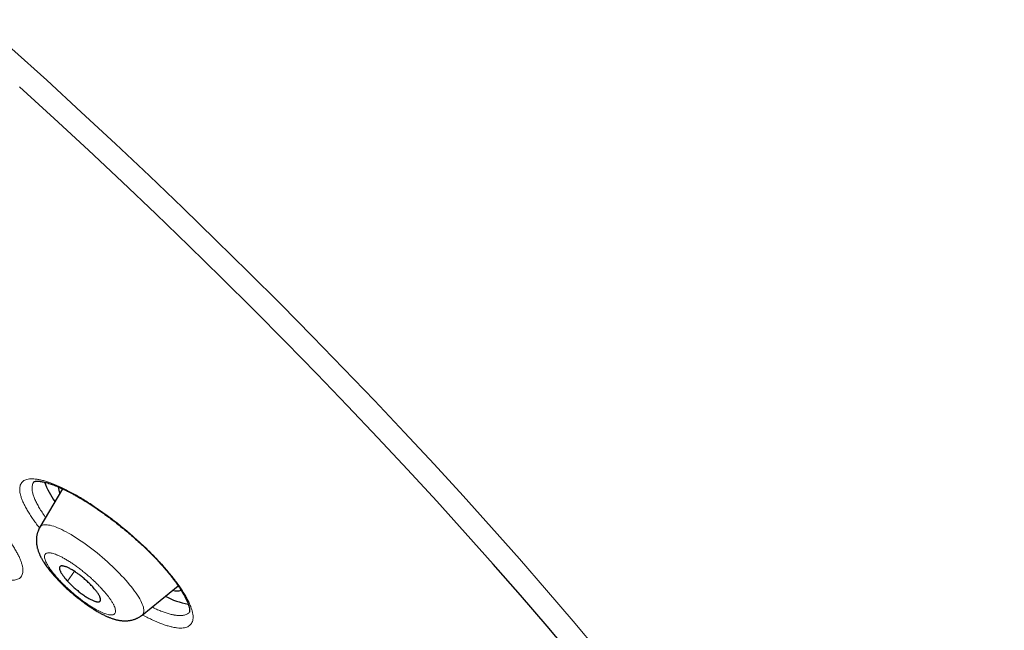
# Model space of a CAD drawing. Header units: millimetres. Extents: x 8 to 578, y 12 to 587.
# Tile 63 of 156: x 498 to 520, y 204 to 217. Entities that reach past the tile are written whole.
import ezdxf

# ---------------------------------------------------------------- set-up
doc = ezdxf.new("R2010")
doc.units = ezdxf.units.MM

msp = doc.modelspace()

# ---------------------------------------------------------------- linework, layer by layer
at = {"color": 7, "linetype": 'Continuous', "lineweight": 30}
for p, q in [((498.817, 206.867), (498.307, 205.994)), ((500.626, 204.005), (501.443, 204.667)), ((501.7, 204.07), (501.699, 204.069))]:
    msp.add_line(p, q, dxfattribs=at)
at = {"color": 252, "linetype": 'Continuous', "lineweight": 0}
msp.add_line((498.931, 204.775), (499.09, 204.995), dxfattribs=at)
at = {"color": 252, "linetype": 'Continuous', "lineweight": 0, "flags": 128}
for points in [[(497.671, 216.836), (498.462, 216.12), (499.245, 215.4), (500.021, 214.678), (500.789, 213.954), (501.548, 213.228), (502.297, 212.501), (503.037, 211.773), (503.767, 211.045), (504.486, 210.318), (505.193, 209.591), (505.889, 208.866), (506.573, 208.142), (507.244, 207.421), (507.902, 206.702), (508.546, 205.987), (509.176, 205.276), (509.792, 204.568), (510.393, 203.866), (510.978, 203.169)], [(500.626, 204.005), (500.627, 204.005), (500.641, 204.019), (500.652, 204.035), (500.659, 204.054), (500.664, 204.076), (500.666, 204.1), (500.665, 204.126), (500.66, 204.154), (500.653, 204.185), (500.643, 204.218), (500.629, 204.252), (500.613, 204.289), (500.594, 204.328), (500.572, 204.368), (500.547, 204.41), (500.519, 204.454), (500.489, 204.499), (500.456, 204.545), (500.42, 204.593), (500.382, 204.641), (500.342, 204.691), (500.3, 204.741), (500.255, 204.792), (500.209, 204.844), (500.161, 204.896), (500.11, 204.949), (500.059, 205.001), (500.006, 205.054), (499.951, 205.106), (499.895, 205.158), (499.838, 205.21), (499.78, 205.262), (499.722, 205.312), (499.663, 205.362), (499.603, 205.411), (499.543, 205.459), (499.483, 205.506), (499.423, 205.552), (499.363, 205.596), (499.303, 205.639), (499.244, 205.68), (499.185, 205.719), (499.127, 205.757), (499.07, 205.793), (499.014, 205.826), (498.959, 205.858), (498.906, 205.887), (498.854, 205.915), (498.804, 205.939), (498.755, 205.962), (498.708, 205.982), (498.663, 206), (498.621, 206.015), (498.58, 206.027), (498.542, 206.037), (498.506, 206.044), (498.473, 206.049), (498.442, 206.051), (498.414, 206.05), (498.389, 206.047), (498.366, 206.04), (498.347, 206.032), (498.33, 206.02), (498.316, 206.007), (498.307, 205.994)]]:
    msp.add_lwpolyline(points, dxfattribs=at)
at = {"color": 7, "linetype": 'Continuous', "lineweight": 30, "flags": 128}
msp.add_lwpolyline([(510.396, 203.052), (509.807, 203.749), (509.203, 204.451), (508.584, 205.157), (507.951, 205.868), (507.304, 206.582), (506.643, 207.3), (505.97, 208.02), (505.284, 208.742), (504.586, 209.466), (503.877, 210.191), (503.157, 210.916), (502.426, 211.642), (501.684, 212.368), (500.934, 213.092), (500.174, 213.816), (499.406, 214.537), (498.63, 215.256), (497.846, 215.973)], dxfattribs=at)
at = {"color": 7, "linetype": 'Continuous', "lineweight": 30}
for centre, radius, start, end in [((500.18, 207.697), 1.897, 201.0251, 216.1634), ((499.19, 206.937), 0.468, 183.4656, 201.9222), ((501.415, 204.909), 0.358, 254.1548, 285.5695), ((501.946, 205.915), 1.684, 241.829, 260.5482)]:
    msp.add_arc(centre, radius, start, end, dxfattribs=at)
for points, knots in [([(532.432, 203.553), (532.444, 203.572), (532.466, 203.609), (532.497, 203.66), (532.523, 203.702), (532.542, 203.734), (532.555, 203.756), (532.564, 203.773), (532.577, 203.795), (532.595, 203.826), (532.618, 203.865), (532.641, 203.906), (532.662, 203.945), (532.682, 203.982), (532.7, 204.016), (532.72, 204.055), (532.741, 204.098), (532.764, 204.144), (532.784, 204.188), (532.805, 204.235), (532.828, 204.287), (532.849, 204.338), (532.868, 204.386), (532.882, 204.426), (532.896, 204.462), (532.906, 204.493), (532.915, 204.52), (532.925, 204.549), (532.935, 204.581), (532.943, 204.61), (532.95, 204.634), (532.955, 204.652), (532.96, 204.67), (532.965, 204.689), (532.971, 204.713), (532.978, 204.741), (532.986, 204.772), (532.993, 204.804), (533, 204.835), (533.006, 204.865), (533.012, 204.894), (533.017, 204.921), (533.021, 204.945), (533.024, 204.963), (533.026, 204.978), (533.028, 204.992), (533.031, 205.008), (533.034, 205.031), (533.038, 205.059), (533.041, 205.085), (533.044, 205.106), (533.046, 205.125), (533.048, 205.147), (533.05, 205.172), (533.053, 205.199), (533.055, 205.224), (533.056, 205.244), (533.057, 205.261), (533.058, 205.276), (533.059, 205.294), (533.06, 205.315), (533.062, 205.341), (533.063, 205.369), (533.063, 205.395), (533.064, 205.417), (533.064, 205.436), (533.064, 205.456), (533.064, 205.479), (533.064, 205.504), (533.064, 205.529), (533.063, 205.553), (533.063, 205.573), (533.062, 205.59), (533.062, 205.605), (533.061, 205.62), (533.061, 205.634), (533.06, 205.649), (533.059, 205.666), (533.058, 205.686), (533.057, 205.71), (533.055, 205.737), (533.053, 205.766), (533.051, 205.793), (533.048, 205.816), (533.046, 205.837), (533.044, 205.858), (533.042, 205.88), (533.039, 205.905), (533.036, 205.932), (533.033, 205.959), (533.03, 205.985), (533.027, 206.007), (533.024, 206.028), (533.021, 206.047), (533.018, 206.067), (533.015, 206.088), (533.011, 206.111), (533.007, 206.136), (533.002, 206.165), (532.997, 206.196), (532.991, 206.226), (532.986, 206.255), (532.981, 206.28), (532.976, 206.302), (532.973, 206.321), (532.969, 206.337), (532.966, 206.352), (532.962, 206.37), (532.958, 206.392), (532.952, 206.417), (532.946, 206.445), (532.939, 206.472), (532.933, 206.497), (532.928, 206.518), (532.924, 206.535), (532.92, 206.55), (532.917, 206.563), (532.914, 206.577), (532.909, 206.593), (532.904, 206.613), (532.898, 206.637), (532.891, 206.663), (532.882, 206.696), (532.871, 206.736), (532.858, 206.781), (532.845, 206.824), (532.833, 206.865), (532.822, 206.9), (532.813, 206.931), (532.803, 206.96), (532.793, 206.992), (532.779, 207.035), (532.761, 207.089), (532.742, 207.144), (532.726, 207.19), (532.712, 207.227), (532.7, 207.262), (532.688, 207.294), (532.677, 207.323), (532.666, 207.352), (532.655, 207.383), (532.642, 207.417), (532.627, 207.455), (532.61, 207.497), (532.595, 207.536), (532.582, 207.568), (532.572, 207.593), (532.562, 207.615), (532.554, 207.636), (532.545, 207.657), (532.536, 207.679), (532.525, 207.704), (532.514, 207.731), (532.503, 207.757), (532.493, 207.78), (532.484, 207.8), (532.475, 207.82), (532.467, 207.84), (532.457, 207.862), (532.447, 207.885), (532.436, 207.91), (532.425, 207.935), (532.413, 207.96), (532.402, 207.985), (532.39, 208.011), (532.377, 208.039), (532.363, 208.07), (532.348, 208.101), (532.335, 208.129), (532.324, 208.152), (532.316, 208.169), (532.309, 208.183), (532.302, 208.197), (532.295, 208.213), (532.286, 208.232), (532.276, 208.253), (532.265, 208.274), (532.256, 208.293), (532.247, 208.311), (532.24, 208.326), (532.232, 208.341), (532.224, 208.359), (532.213, 208.38), (532.202, 208.403), (532.189, 208.428), (532.177, 208.452), (532.166, 208.474), (532.156, 208.495), (532.141, 208.524), (532.119, 208.567), (532.092, 208.618), (532.066, 208.669), (532.038, 208.721), (532.01, 208.775), (531.98, 208.831), (531.956, 208.874), (531.937, 208.909), (531.924, 208.933), (531.912, 208.955), (531.902, 208.974), (531.893, 208.991), (531.883, 209.008), (531.873, 209.027), (531.86, 209.049), (531.847, 209.074), (531.833, 209.098), (531.821, 209.12), (531.81, 209.14), (531.799, 209.158), (531.788, 209.178), (531.776, 209.199), (531.763, 209.223), (531.749, 209.248), (531.735, 209.271), (531.723, 209.292), (531.712, 209.311), (531.701, 209.33), (531.691, 209.348), (531.679, 209.369), (531.666, 209.392), (531.652, 209.414), (531.64, 209.435), (531.629, 209.455), (531.618, 209.473), (531.608, 209.49), (531.597, 209.509), (531.584, 209.53), (531.571, 209.553), (531.556, 209.577), (531.543, 209.6), (531.529, 209.623), (531.517, 209.643), (531.505, 209.663), (531.493, 209.683), (531.481, 209.704), (531.468, 209.725), (531.456, 209.745), (531.446, 209.762), (531.437, 209.776), (531.428, 209.79), (531.419, 209.806), (531.407, 209.825), (531.393, 209.848), (531.377, 209.874), (531.362, 209.9), (531.348, 209.921), (531.337, 209.939), (531.327, 209.956), (531.312, 209.98), (531.291, 210.014), (531.266, 210.053), (531.243, 210.091), (531.223, 210.123), (531.205, 210.151), (531.191, 210.173), (531.179, 210.192), (531.167, 210.211), (531.154, 210.232), (531.139, 210.255), (531.124, 210.279), (531.11, 210.3), (531.096, 210.322), (531.081, 210.346), (531.064, 210.373), (531.047, 210.399), (531.031, 210.423), (531.018, 210.443), (531.008, 210.459), (531, 210.472), (530.99, 210.487), (530.979, 210.505), (530.964, 210.527), (530.948, 210.552), (530.931, 210.577), (530.916, 210.601), (530.903, 210.621), (530.891, 210.639), (530.881, 210.654), (530.871, 210.669), (530.862, 210.682), (530.852, 210.698), (530.84, 210.716), (530.825, 210.739), (530.81, 210.761), (530.797, 210.781), (530.786, 210.798), (530.775, 210.814), (530.764, 210.831), (530.75, 210.852), (530.735, 210.874), (530.72, 210.896), (530.708, 210.914), (530.698, 210.929), (530.689, 210.942), (530.68, 210.956), (530.671, 210.97), (530.66, 210.985), (530.649, 211.002), (530.635, 211.023), (530.618, 211.047), (530.601, 211.072), (530.585, 211.096), (530.572, 211.116), (530.56, 211.133), (530.55, 211.148), (530.538, 211.165), (530.523, 211.187), (530.506, 211.213), (530.488, 211.237), (530.473, 211.259), (530.46, 211.279), (530.446, 211.299), (530.433, 211.318), (530.418, 211.34), (530.401, 211.364), (530.382, 211.391), (530.362, 211.42), (530.343, 211.448), (530.327, 211.471), (530.313, 211.49), (530.301, 211.508), (530.286, 211.529), (530.27, 211.552), (530.254, 211.575), (530.238, 211.598), (530.222, 211.62), (530.206, 211.644), (530.19, 211.666), (530.173, 211.69), (530.155, 211.716), (530.134, 211.744), (530.114, 211.774), (530.094, 211.801), (530.078, 211.824), (530.063, 211.845), (530.047, 211.867), (530.028, 211.894), (530.008, 211.921), (529.991, 211.945), (529.977, 211.965), (529.965, 211.982), (529.953, 211.998), (529.94, 212.016), (529.926, 212.036), (529.911, 212.056), (529.895, 212.078), (529.878, 212.102), (529.86, 212.127), (529.842, 212.151), (529.827, 212.172), (529.814, 212.19), (529.801, 212.208), (529.786, 212.229), (529.769, 212.252), (529.751, 212.276), (529.736, 212.297), (529.724, 212.313), (529.714, 212.327), (529.702, 212.344), (529.686, 212.365), (529.664, 212.394), (529.641, 212.427), (529.614, 212.463), (529.586, 212.501), (529.554, 212.543), (529.521, 212.587), (529.485, 212.636), (529.448, 212.686), (529.409, 212.738), (529.366, 212.794), (529.322, 212.854), (529.277, 212.913), (529.234, 212.969), (529.195, 213.021), (529.157, 213.071), (529.118, 213.121), (529.08, 213.171), (529.038, 213.225), (528.994, 213.283), (528.949, 213.341), (528.91, 213.392), (528.877, 213.434), (528.849, 213.471), (528.826, 213.5), (528.807, 213.524), (528.791, 213.545), (528.772, 213.568), (528.753, 213.593), (528.733, 213.618), (528.712, 213.645), (528.688, 213.676), (528.662, 213.708), (528.637, 213.741), (528.614, 213.77), (528.594, 213.795), (528.577, 213.816), (528.553, 213.847), (528.519, 213.89), (528.475, 213.946), (528.433, 213.999), (528.394, 214.046), (528.361, 214.088), (528.327, 214.131), (528.293, 214.173), (528.259, 214.216), (528.227, 214.254), (528.2, 214.288), (528.175, 214.319), (528.149, 214.351), (528.121, 214.386), (528.09, 214.424), (528.057, 214.465), (528.025, 214.503), (527.999, 214.536), (527.978, 214.562), (527.96, 214.584), (527.942, 214.606), (527.917, 214.636), (527.884, 214.676), (527.843, 214.726), (527.799, 214.779), (527.752, 214.836), (527.71, 214.887), (527.672, 214.932), (527.641, 214.97), (527.611, 215.006), (527.584, 215.039), (527.56, 215.068), (527.537, 215.094), (527.513, 215.124), (527.484, 215.159), (527.45, 215.198), (527.416, 215.239), (527.381, 215.281), (527.35, 215.317), (527.325, 215.348), (527.304, 215.372), (527.284, 215.396), (527.262, 215.421), (527.239, 215.448), (527.21, 215.483), (527.173, 215.526), (527.129, 215.578), (527.085, 215.629), (527.044, 215.678), (527.007, 215.721), (526.971, 215.763), (526.937, 215.802), (526.907, 215.837), (526.88, 215.868), (526.856, 215.896), (526.83, 215.926), (526.803, 215.957), (526.776, 215.989), (526.747, 216.022), (526.716, 216.058), (526.684, 216.095), (526.653, 216.13), (526.626, 216.161), (526.602, 216.188), (526.58, 216.214), (526.547, 216.251), (526.503, 216.301), (526.448, 216.365), (526.397, 216.422), (526.353, 216.472), (526.319, 216.51), (526.288, 216.546), (526.261, 216.576), (526.237, 216.604), (526.213, 216.631), (526.186, 216.66), (526.157, 216.694), (526.124, 216.73), (526.088, 216.771), (526.049, 216.814), (526.008, 216.86), (525.964, 216.909), (525.921, 216.957), (525.879, 217.004), (525.842, 217.045), (525.809, 217.082), (525.777, 217.116), (525.745, 217.153), (525.708, 217.193), (525.667, 217.238), (525.624, 217.286), (525.58, 217.333), (525.54, 217.378), (525.505, 217.416), (525.473, 217.451), (525.442, 217.485), (525.408, 217.522), (525.372, 217.562), (525.332, 217.604), (525.292, 217.648), (525.252, 217.691), (525.214, 217.732), (525.177, 217.773), (525.142, 217.811), (525.111, 217.844), (525.081, 217.876), (525.048, 217.911), (525.009, 217.954), (524.964, 218.002), (524.913, 218.056), (524.862, 218.111), (524.812, 218.164), (524.765, 218.214), (524.72, 218.262), (524.679, 218.305), (524.641, 218.347), (524.602, 218.387), (524.561, 218.431), (524.515, 218.479), (524.465, 218.532), (524.416, 218.583), (524.373, 218.629), (524.338, 218.665), (524.307, 218.697), (524.279, 218.727), (524.251, 218.756), (524.216, 218.793), (524.174, 218.836), (524.125, 218.887), (524.074, 218.941), (524.021, 218.996), (523.97, 219.048), (523.924, 219.096), (523.881, 219.14), (523.837, 219.186), (523.789, 219.236), (523.735, 219.291), (523.678, 219.35), (523.62, 219.409), (523.564, 219.466), (523.512, 219.519), (523.463, 219.57), (523.418, 219.615), (523.378, 219.655), (523.343, 219.691), (523.307, 219.728), (523.266, 219.769), (523.222, 219.814), (523.174, 219.862), (523.127, 219.91), (523.06, 219.977), (522.974, 220.064), (522.888, 220.149), (522.822, 220.216), (522.775, 220.262), (522.729, 220.307), (522.687, 220.35), (522.648, 220.389), (522.61, 220.426), (522.571, 220.464), (522.529, 220.506), (522.483, 220.552), (522.43, 220.604), (522.368, 220.665), (522.296, 220.736), (522.221, 220.81), (522.157, 220.872), (522.106, 220.922), (522.069, 220.958), (522.033, 220.993), (521.997, 221.029), (521.949, 221.075), (521.891, 221.132), (521.824, 221.196), (521.759, 221.259), (521.698, 221.319), (521.64, 221.375), (521.59, 221.422), (521.547, 221.464), (521.506, 221.503), (521.464, 221.544), (521.422, 221.584), (521.384, 221.621), (521.346, 221.656), (521.311, 221.69), (521.278, 221.722), (521.246, 221.753), (521.206, 221.79), (521.157, 221.838), (521.095, 221.896), (521.027, 221.961), (520.956, 222.029), (520.891, 222.09), (520.835, 222.143), (520.79, 222.186), (520.749, 222.224), (520.713, 222.257), (520.681, 222.288), (520.647, 222.32), (520.61, 222.355), (520.567, 222.396), (520.514, 222.445), (520.457, 222.498), (520.399, 222.552), (520.345, 222.603), (520.291, 222.653), (520.237, 222.704), (520.185, 222.752), (520.133, 222.801), (520.08, 222.85), (520.026, 222.9), (519.974, 222.949), (519.925, 222.994), (519.88, 223.035), (519.841, 223.071), (519.808, 223.102), (519.779, 223.129), (519.75, 223.156), (519.717, 223.186), (519.68, 223.22), (519.607, 223.287), (519.506, 223.38), (519.376, 223.499), (519.248, 223.616), (519.114, 223.739), (519.007, 223.836), (518.931, 223.905), (518.89, 223.942), (518.854, 223.975), (518.823, 224.003), (518.792, 224.031), (518.757, 224.063), (518.717, 224.1), (518.67, 224.142), (518.622, 224.185), (518.576, 224.227), (518.537, 224.262), (518.504, 224.291), (518.473, 224.319), (518.439, 224.35), (518.396, 224.389), (518.346, 224.434), (518.29, 224.484), (518.232, 224.536), (518.18, 224.583), (518.134, 224.624), (518.098, 224.657), (518.066, 224.685), (518.042, 224.706), (518.023, 224.724), (518.003, 224.741), (517.975, 224.766), (517.937, 224.8), (517.887, 224.845), (517.829, 224.896), (517.768, 224.951), (517.701, 225.011), (517.632, 225.072), (517.563, 225.133), (517.497, 225.192), (517.43, 225.251), (517.359, 225.314), (517.286, 225.378), (517.222, 225.435), (517.17, 225.481), (517.133, 225.513), (517.1, 225.543), (517.064, 225.574), (517.023, 225.61), (516.979, 225.649), (516.93, 225.692), (516.879, 225.737), (516.826, 225.783), (516.774, 225.829), (516.701, 225.893), (516.608, 225.974), (516.506, 226.064), (516.416, 226.141), (516.342, 226.207), (516.273, 226.266), (516.212, 226.319), (516.16, 226.365), (516.114, 226.404), (516.073, 226.44), (516.033, 226.474), (515.989, 226.512), (515.94, 226.555), (515.88, 226.607), (515.81, 226.668), (515.727, 226.739), (515.637, 226.817), (515.475, 226.956), (515.321, 227.089), (515.176, 227.213), (515.109, 227.27), (515.042, 227.327), (514.976, 227.383), (514.911, 227.439), (514.85, 227.49), (514.796, 227.536), (514.751, 227.575), (514.715, 227.606), (514.686, 227.63), (514.664, 227.649), (514.643, 227.667), (514.62, 227.686), (514.59, 227.711), (514.554, 227.741), (514.512, 227.778), (514.458, 227.823), (514.395, 227.877), (514.324, 227.937), (514.252, 227.997), (514.182, 228.056), (514.115, 228.113), (514.03, 228.184), (513.931, 228.267), (513.818, 228.362), (513.706, 228.456), (513.599, 228.545), (513.495, 228.632), (513.394, 228.716), (513.289, 228.804), (513.2, 228.877), (513.133, 228.933), (513.09, 228.969), (513.054, 228.999), (513.024, 229.023), (513.001, 229.042), (512.984, 229.056), (512.97, 229.069), (512.951, 229.084), (512.925, 229.106), (512.889, 229.135), (512.845, 229.172), (512.793, 229.215), (512.681, 229.307), (512.512, 229.446), (512.291, 229.628), (512.074, 229.805), (511.861, 229.979), (511.65, 230.151), (511.44, 230.321), (511.28, 230.45), (511.17, 230.539), (511.113, 230.585), (511.061, 230.627), (511.018, 230.661), (510.984, 230.689), (510.959, 230.709), (510.942, 230.722), (510.93, 230.732), (510.916, 230.743), (510.9, 230.757), (510.875, 230.776), (510.841, 230.804), (510.796, 230.84), (510.742, 230.883), (510.681, 230.932), (510.611, 230.988), (510.452, 231.115), (510.205, 231.313), (509.87, 231.579), (509.53, 231.848), (509.186, 232.119), (508.836, 232.393), (508.511, 232.648), (508.208, 232.883), (507.929, 233.1), (507.644, 233.32), (507.354, 233.543), (507.057, 233.771), (506.755, 234.002), (506.447, 234.236), (506.201, 234.422), (506.022, 234.558), (505.914, 234.639), (505.817, 234.712), (505.728, 234.779), (505.65, 234.837), (505.582, 234.888), (505.523, 234.932), (505.474, 234.969), (505.437, 234.997), (505.411, 235.017), (505.393, 235.03), (505.38, 235.04), (505.368, 235.049), (505.354, 235.059), (505.331, 235.076), (505.3, 235.099), (505.261, 235.128), (505.218, 235.161), (505.157, 235.206), (505.075, 235.267), (504.97, 235.345), (504.852, 235.433), (504.722, 235.529), (504.58, 235.634), (504.353, 235.802), (504.047, 236.027), (503.64, 236.324), (503.209, 236.637), (502.753, 236.967), (502.406, 237.215), (502.171, 237.383), (502.052, 237.468), (501.939, 237.548), (501.835, 237.622), (501.739, 237.69), (501.652, 237.751), (501.575, 237.806), (501.506, 237.855), (501.444, 237.898), (501.39, 237.937), (501.348, 237.966), (501.319, 237.987), (501.302, 237.999), (501.288, 238.009), (501.272, 238.019), (501.253, 238.033), (501.227, 238.051), (501.195, 238.074), (501.154, 238.103), (501.101, 238.14), (501.037, 238.185), (500.963, 238.237), (500.88, 238.295), (500.791, 238.357), (500.696, 238.423), (500.597, 238.492), (500.494, 238.564), (500.39, 238.636), (500.257, 238.729), (500.099, 238.839), (499.923, 238.96), (499.762, 239.07), (499.617, 239.17), (499.48, 239.264), (499.35, 239.353), (499.228, 239.437), (499.113, 239.515), (499.002, 239.59), (498.893, 239.664), (498.782, 239.74), (498.668, 239.817), (498.574, 239.881), (498.501, 239.93), (498.451, 239.964), (498.406, 239.994), (498.369, 240.019), (498.341, 240.038), (498.32, 240.052), (498.304, 240.062), (498.287, 240.074), (498.265, 240.089), (498.235, 240.109), (498.194, 240.136), (498.143, 240.171), (498.083, 240.211), (498.018, 240.254), (497.952, 240.299), (497.887, 240.342), (497.795, 240.404), (497.676, 240.483), (497.535, 240.577), (497.398, 240.668), (497.259, 240.76), (497.139, 240.839), (497.041, 240.903), (496.967, 240.952), (496.891, 241.002), (496.815, 241.052), (496.744, 241.099), (496.683, 241.139), (496.636, 241.17), (496.601, 241.192), (496.577, 241.208), (496.557, 241.221), (496.535, 241.235), (496.506, 241.254), (496.468, 241.279), (496.41, 241.317), (496.333, 241.368), (496.241, 241.427), (496.151, 241.486), (496.063, 241.543), (495.978, 241.598), (495.896, 241.651), (495.816, 241.703), (495.727, 241.76), (495.63, 241.823), (495.522, 241.892), (495.428, 241.952), (495.346, 242.005), (495.281, 242.047), (495.22, 242.085), (495.165, 242.121), (495.11, 242.156), (495.049, 242.194), (494.981, 242.238), (494.914, 242.28), (494.851, 242.32), (494.793, 242.357), (494.738, 242.392), (494.687, 242.425), (494.641, 242.454), (494.595, 242.483), (494.546, 242.513), (494.491, 242.548), (494.432, 242.585), (494.367, 242.627), (494.297, 242.671), (494.225, 242.715), (494.16, 242.756), (494.105, 242.791), (494.055, 242.822), (494.003, 242.855), (493.944, 242.891), (493.881, 242.931), (493.816, 242.971), (493.75, 243.012), (493.687, 243.052), (493.613, 243.097), (493.523, 243.153), (493.409, 243.224), (493.286, 243.3), (493.162, 243.376), (493.045, 243.448), (492.93, 243.519), (492.797, 243.6), (492.653, 243.688), (492.478, 243.794), (492.307, 243.898), (492.122, 244.01), (491.945, 244.117), (491.803, 244.202), (491.704, 244.261), (491.648, 244.294), (491.592, 244.328), (491.535, 244.362), (491.477, 244.396), (491.413, 244.434), (491.34, 244.478), (491.269, 244.52), (491.205, 244.558), (491.155, 244.587), (491.113, 244.612), (491.076, 244.634), (491.043, 244.654), (491.013, 244.671), (490.985, 244.688), (490.957, 244.704), (490.925, 244.723), (490.889, 244.744), (490.848, 244.768), (490.807, 244.793), (490.765, 244.817), (490.724, 244.841), (490.681, 244.866), (490.639, 244.891), (490.597, 244.916), (490.555, 244.94), (490.501, 244.971), (490.434, 245.01), (490.357, 245.055), (490.281, 245.1), (490.206, 245.143), (490.139, 245.182), (490.076, 245.218), (490.018, 245.251), (489.961, 245.284), (489.91, 245.314), (489.878, 245.332), (489.865, 245.339)], [0, 0, 0, 0, 0.00089, 0.001682, 0.002324, 0.002818, 0.003118, 0.00334, 0.003577, 0.004182, 0.004924, 0.005685, 0.006402, 0.007073, 0.0077, 0.008283, 0.009282, 0.010194, 0.011087, 0.01215, 0.01337, 0.014734, 0.015763, 0.016821, 0.017759, 0.018537, 0.019155, 0.019921, 0.020776, 0.021669, 0.022195, 0.022658, 0.023075, 0.023592, 0.02424, 0.02502, 0.025897, 0.026821, 0.027675, 0.028519, 0.029351, 0.030168, 0.030895, 0.031382, 0.031796, 0.032145, 0.032606, 0.033246, 0.034224, 0.034991, 0.035532, 0.036088, 0.036713, 0.037447, 0.038354, 0.039085, 0.03968, 0.040139, 0.04058, 0.041104, 0.041711, 0.042522, 0.043418, 0.044239, 0.044891, 0.045417, 0.046017, 0.046718, 0.047546, 0.04831, 0.049077, 0.049706, 0.050195, 0.050666, 0.051127, 0.051591, 0.052067, 0.052555, 0.053188, 0.053967, 0.054776, 0.055784, 0.05664, 0.05736, 0.057999, 0.05868, 0.059344, 0.060112, 0.060999, 0.061928, 0.062742, 0.063438, 0.064079, 0.06469, 0.065317, 0.065983, 0.066695, 0.067504, 0.068433, 0.069414, 0.07047, 0.071387, 0.072175, 0.072855, 0.073525, 0.073965, 0.074414, 0.074976, 0.075687, 0.076544, 0.077456, 0.078335, 0.079153, 0.079834, 0.080378, 0.08082, 0.081257, 0.081695, 0.082134, 0.082837, 0.083597, 0.084423, 0.08535, 0.086814, 0.08829, 0.089729, 0.091033, 0.092183, 0.093115, 0.094049, 0.095031, 0.096199, 0.098219, 0.100282, 0.101509, 0.102721, 0.103887, 0.104911, 0.105829, 0.106703, 0.107728, 0.108824, 0.110032, 0.11142, 0.112934, 0.113797, 0.114589, 0.115308, 0.11598, 0.116653, 0.117333, 0.118118, 0.119086, 0.119968, 0.120671, 0.121308, 0.121927, 0.122586, 0.123264, 0.124012, 0.124835, 0.125691, 0.126441, 0.127266, 0.128083, 0.128998, 0.130016, 0.131022, 0.131978, 0.132793, 0.133211, 0.133644, 0.134091, 0.134592, 0.135191, 0.135887, 0.136582, 0.137231, 0.13776, 0.138241, 0.138708, 0.139173, 0.139861, 0.140665, 0.141474, 0.142247, 0.14297, 0.143616, 0.14421, 0.145757, 0.147639, 0.149127, 0.150518, 0.152534, 0.154162, 0.155766, 0.156587, 0.157377, 0.158043, 0.15859, 0.159102, 0.15961, 0.160164, 0.16085, 0.16168, 0.162444, 0.163108, 0.163693, 0.16425, 0.164795, 0.165439, 0.166207, 0.166977, 0.167677, 0.168308, 0.168892, 0.169434, 0.169968, 0.1706, 0.17131, 0.17199, 0.172624, 0.173212, 0.173757, 0.174258, 0.17479, 0.17543, 0.176161, 0.176854, 0.177588, 0.178244, 0.178852, 0.17945, 0.17999, 0.180633, 0.181317, 0.181909, 0.182403, 0.182806, 0.183181, 0.18369, 0.184207, 0.184886, 0.185764, 0.186523, 0.187153, 0.187652, 0.18813, 0.18865, 0.189793, 0.191089, 0.192175, 0.193119, 0.193924, 0.194637, 0.195072, 0.195605, 0.196244, 0.19697, 0.197622, 0.198299, 0.198866, 0.199569, 0.200399, 0.201179, 0.201878, 0.202514, 0.202903, 0.203269, 0.20366, 0.204176, 0.20482, 0.205557, 0.206348, 0.207032, 0.20761, 0.208099, 0.208553, 0.208965, 0.209335, 0.209744, 0.210281, 0.210944, 0.211662, 0.212225, 0.212699, 0.213098, 0.213574, 0.214171, 0.214868, 0.215486, 0.216028, 0.216427, 0.216786, 0.217165, 0.217565, 0.217985, 0.218462, 0.219043, 0.219727, 0.220515, 0.221172, 0.221743, 0.222217, 0.222599, 0.223001, 0.223681, 0.224461, 0.225169, 0.225777, 0.22631, 0.226843, 0.227382, 0.227953, 0.228636, 0.229405, 0.230257, 0.231043, 0.231688, 0.232195, 0.232638, 0.233211, 0.233898, 0.23455, 0.235124, 0.235772, 0.236401, 0.237036, 0.237648, 0.238347, 0.239133, 0.239989, 0.240746, 0.241364, 0.24185, 0.242432, 0.243208, 0.244015, 0.244659, 0.245149, 0.245583, 0.246033, 0.2465, 0.246997, 0.247604, 0.248161, 0.248792, 0.249498, 0.250172, 0.250732, 0.251178, 0.251613, 0.252148, 0.252816, 0.25349, 0.254041, 0.254471, 0.254795, 0.255125, 0.255783, 0.256529, 0.257381, 0.258346, 0.259385, 0.260349, 0.261665, 0.262911, 0.264153, 0.2655, 0.266962, 0.268504, 0.270106, 0.271522, 0.272822, 0.274088, 0.275368, 0.27664, 0.277932, 0.279476, 0.28105, 0.28227, 0.283334, 0.284251, 0.285026, 0.285536, 0.286032, 0.286614, 0.287288, 0.287867, 0.288534, 0.28929, 0.290134, 0.290989, 0.29171, 0.292312, 0.292808, 0.293306, 0.294583, 0.295976, 0.297453, 0.298462, 0.299488, 0.300524, 0.30157, 0.302624, 0.303597, 0.304398, 0.305101, 0.305843, 0.3067, 0.30763, 0.30862, 0.309659, 0.310386, 0.310992, 0.311487, 0.311996, 0.312554, 0.31366, 0.314851, 0.316121, 0.317482, 0.318898, 0.319798, 0.320683, 0.321549, 0.322335, 0.323005, 0.323574, 0.324219, 0.325073, 0.326029, 0.326997, 0.327976, 0.328909, 0.329564, 0.330105, 0.330633, 0.331214, 0.331847, 0.332521, 0.333642, 0.334844, 0.336138, 0.337173, 0.338175, 0.339135, 0.340051, 0.340871, 0.341549, 0.342155, 0.342833, 0.343591, 0.344267, 0.345013, 0.345829, 0.346713, 0.347551, 0.34825, 0.348828, 0.349379, 0.349978, 0.35136, 0.352752, 0.354288, 0.355237, 0.35611, 0.356903, 0.357587, 0.358155, 0.35873, 0.35939, 0.360135, 0.360962, 0.36186, 0.362824, 0.363854, 0.364933, 0.366046, 0.367097, 0.368011, 0.368797, 0.369523, 0.370301, 0.371195, 0.372206, 0.373263, 0.374355, 0.37534, 0.376185, 0.376902, 0.377635, 0.378425, 0.379297, 0.380256, 0.381228, 0.382176, 0.383061, 0.383939, 0.384813, 0.385543, 0.386126, 0.386914, 0.387838, 0.388894, 0.390067, 0.391354, 0.392429, 0.393536, 0.394607, 0.395541, 0.396342, 0.397265, 0.398169, 0.399193, 0.400342, 0.401609, 0.402491, 0.403287, 0.403963, 0.404549, 0.405177, 0.405858, 0.406916, 0.407978, 0.409126, 0.41036, 0.411501, 0.412506, 0.413415, 0.414336, 0.415414, 0.416601, 0.417859, 0.41917, 0.420385, 0.421502, 0.422565, 0.423587, 0.424402, 0.42511, 0.42586, 0.426742, 0.427712, 0.428737, 0.429772, 0.43077, 0.433009, 0.435242, 0.43618, 0.437214, 0.438191, 0.439031, 0.439883, 0.440651, 0.441388, 0.442284, 0.443307, 0.444268, 0.445567, 0.447122, 0.448723, 0.450212, 0.451063, 0.451815, 0.452505, 0.453241, 0.45404, 0.455391, 0.456812, 0.458094, 0.459325, 0.460528, 0.461601, 0.462311, 0.463145, 0.464027, 0.464855, 0.465628, 0.466345, 0.467094, 0.467732, 0.468345, 0.469012, 0.470072, 0.471308, 0.472677, 0.474114, 0.475534, 0.476493, 0.477406, 0.478215, 0.47889, 0.4795, 0.480143, 0.480842, 0.481684, 0.482691, 0.483931, 0.48501, 0.486049, 0.4871, 0.488148, 0.489185, 0.490126, 0.49118, 0.492249, 0.493252, 0.49419, 0.495059, 0.495832, 0.496452, 0.496988, 0.497499, 0.49812, 0.498843, 0.499643, 0.5023, 0.504628, 0.507058, 0.509582, 0.51227, 0.51311, 0.513895, 0.514565, 0.51513, 0.515655, 0.516318, 0.517116, 0.517923, 0.518944, 0.519808, 0.520527, 0.52113, 0.521632, 0.52226, 0.523057, 0.524024, 0.525088, 0.526165, 0.527255, 0.527997, 0.52872, 0.529307, 0.529745, 0.530052, 0.530404, 0.530843, 0.531601, 0.532527, 0.533621, 0.534814, 0.535947, 0.537329, 0.538598, 0.539752, 0.54101, 0.542281, 0.543627, 0.54503, 0.545814, 0.546476, 0.547027, 0.547662, 0.548452, 0.549229, 0.550114, 0.551086, 0.552051, 0.552998, 0.553926, 0.556038, 0.558046, 0.559497, 0.560872, 0.562109, 0.563203, 0.564155, 0.564963, 0.565647, 0.566363, 0.567127, 0.568013, 0.56903, 0.570342, 0.571822, 0.57347, 0.575179, 0.580519, 0.581704, 0.582888, 0.58407, 0.585249, 0.586425, 0.587516, 0.588468, 0.589282, 0.589893, 0.590393, 0.590782, 0.591089, 0.59149, 0.592004, 0.592636, 0.593387, 0.594257, 0.595447, 0.596737, 0.597994, 0.599214, 0.600397, 0.601544, 0.603632, 0.605587, 0.607468, 0.609469, 0.611135, 0.612883, 0.614713, 0.616609, 0.617463, 0.618202, 0.618826, 0.619334, 0.619727, 0.620006, 0.620209, 0.620487, 0.620962, 0.621577, 0.622332, 0.623226, 0.624261, 0.628115, 0.631898, 0.635594, 0.639205, 0.642767, 0.646317, 0.649855, 0.65087, 0.651871, 0.652748, 0.653472, 0.654045, 0.654466, 0.654723, 0.654892, 0.655112, 0.655393, 0.655736, 0.656359, 0.657118, 0.658013, 0.659043, 0.660209, 0.66151, 0.667036, 0.672625, 0.678275, 0.683986, 0.689759, 0.695622, 0.700121, 0.70471, 0.709388, 0.714155, 0.719011, 0.723957, 0.728992, 0.734107, 0.736013, 0.737761, 0.739354, 0.740789, 0.742068, 0.743172, 0.744125, 0.744927, 0.745578, 0.745929, 0.746212, 0.746428, 0.746581, 0.746794, 0.747127, 0.747672, 0.748313, 0.749018, 0.74979, 0.751297, 0.753005, 0.754914, 0.757024, 0.759335, 0.761847, 0.768032, 0.774221, 0.781591, 0.788967, 0.796347, 0.798399, 0.800341, 0.802154, 0.803837, 0.805391, 0.806816, 0.808042, 0.809152, 0.810148, 0.811029, 0.811792, 0.812167, 0.812444, 0.812629, 0.812855, 0.813175, 0.81359, 0.814099, 0.814703, 0.815596, 0.816638, 0.81783, 0.819171, 0.820661, 0.822142, 0.823746, 0.825453, 0.82714, 0.828784, 0.831889, 0.834828, 0.837312, 0.839664, 0.841884, 0.843972, 0.845966, 0.847823, 0.849561, 0.851316, 0.853117, 0.854962, 0.856852, 0.857697, 0.858533, 0.859263, 0.859869, 0.86035, 0.860642, 0.860862, 0.861127, 0.86148, 0.861921, 0.862611, 0.863446, 0.864424, 0.865513, 0.866589, 0.867639, 0.868663, 0.871109, 0.873395, 0.875539, 0.877778, 0.880184, 0.881352, 0.882554, 0.883793, 0.885066, 0.886252, 0.887248, 0.888057, 0.888559, 0.888945, 0.889217, 0.889541, 0.890012, 0.890631, 0.891398, 0.89287, 0.894387, 0.895861, 0.897292, 0.898679, 0.900022, 0.901322, 0.902581, 0.904383, 0.906098, 0.907874, 0.908975, 0.910096, 0.911096, 0.911948, 0.912791, 0.913794, 0.914941, 0.916128, 0.917079, 0.918044, 0.918978, 0.919799, 0.920555, 0.921245, 0.922042, 0.922955, 0.923947, 0.924958, 0.926173, 0.927397, 0.928476, 0.929369, 0.930104, 0.930963, 0.931949, 0.933, 0.93407, 0.93516, 0.936249, 0.937211, 0.938785, 0.940704, 0.942859, 0.944886, 0.946824, 0.948685, 0.950571, 0.953436, 0.955853, 0.959255, 0.961974, 0.96506, 0.968117, 0.96906, 0.969994, 0.970931, 0.971876, 0.972837, 0.973843, 0.975086, 0.976483, 0.977449, 0.978284, 0.978988, 0.979591, 0.980141, 0.980638, 0.981083, 0.981554, 0.982062, 0.982683, 0.983392, 0.984099, 0.984796, 0.985485, 0.986159, 0.986974, 0.987635, 0.988279, 0.989062, 0.990365, 0.991678, 0.992978, 0.994238, 0.995444, 0.996423, 0.997406, 0.998388, 0.999337, 1, 1, 1, 1]), ([(498.177, 207.026), (498.177, 207.026), (498.177, 207.026), (498.177, 207.025), (498.177, 207.025), (498.177, 207.025), (498.178, 207.025), (498.179, 207.026), (498.18, 207.027), (498.182, 207.027), (498.184, 207.028), (498.187, 207.029), (498.192, 207.031), (498.201, 207.033), (498.212, 207.035), (498.225, 207.036), (498.241, 207.037), (498.258, 207.037), (498.277, 207.036), (498.296, 207.035), (498.317, 207.033), (498.345, 207.029), (498.382, 207.022), (498.43, 207.011), (498.482, 206.997), (498.535, 206.981), (498.588, 206.962), (498.644, 206.941), (498.705, 206.916), (498.768, 206.889), (498.828, 206.862), (498.884, 206.836), (498.937, 206.809), (498.994, 206.78), (499.057, 206.747), (499.127, 206.708), (499.203, 206.665), (499.287, 206.615), (499.377, 206.56), (499.485, 206.491), (499.609, 206.408), (499.747, 206.312), (499.881, 206.213), (500.012, 206.114), (500.138, 206.014), (500.261, 205.912), (500.385, 205.807), (500.509, 205.697), (500.622, 205.593), (500.725, 205.495), (500.817, 205.405), (500.906, 205.314), (500.994, 205.221), (501.078, 205.129), (501.155, 205.041), (501.222, 204.961), (501.277, 204.892), (501.321, 204.836), (501.356, 204.789), (501.387, 204.747), (501.416, 204.707), (501.444, 204.667), (501.473, 204.623), (501.504, 204.575), (501.536, 204.523), (501.57, 204.465), (501.604, 204.403), (501.635, 204.339), (501.661, 204.279), (501.679, 204.229), (501.69, 204.189), (501.697, 204.157), (501.701, 204.131), (501.703, 204.108), (501.702, 204.093), (501.701, 204.082), (501.699, 204.076), (501.699, 204.074), (501.698, 204.073), (501.698, 204.073), (501.698, 204.072), (501.698, 204.072), (501.698, 204.072), (501.698, 204.071)], [0, 0, 0, 0, 0.009469, 0.017585, 0.024339, 0.02972, 0.034107, 0.037593, 0.041058, 0.044502, 0.047926, 0.051333, 0.059441, 0.067742, 0.074935, 0.083208, 0.092442, 0.101306, 0.109436, 0.116886, 0.124454, 0.132395, 0.145849, 0.159921, 0.174307, 0.187497, 0.199202, 0.212505, 0.22582, 0.239184, 0.251952, 0.262515, 0.272378, 0.282983, 0.294727, 0.307609, 0.321367, 0.336219, 0.352136, 0.368203, 0.391988, 0.415105, 0.43756, 0.459363, 0.480517, 0.501319, 0.522654, 0.544581, 0.567102, 0.584387, 0.602014, 0.619987, 0.63792, 0.656854, 0.67446, 0.690749, 0.705735, 0.716587, 0.726513, 0.735487, 0.743817, 0.752462, 0.762409, 0.773651, 0.786162, 0.799397, 0.816613, 0.834566, 0.852719, 0.869904, 0.884157, 0.897324, 0.910212, 0.923519, 0.93856, 0.949287, 0.958559, 0.967344, 0.97151, 0.976515, 0.982939, 0.99077, 1, 1, 1, 1]), ([(498.307, 205.994), (498.299, 205.979), (498.284, 205.951), (498.267, 205.911), (498.256, 205.879), (498.247, 205.849), (498.24, 205.818), (498.234, 205.785), (498.23, 205.747), (498.227, 205.704), (498.228, 205.656), (498.233, 205.611), (498.239, 205.572), (498.246, 205.539), (498.253, 205.509), (498.262, 205.48), (498.271, 205.451), (498.283, 205.419), (498.296, 205.387), (498.309, 205.359), (498.32, 205.336), (498.331, 205.314), (498.344, 205.289), (498.36, 205.261), (498.377, 205.232), (498.393, 205.207), (498.411, 205.178), (498.435, 205.142), (498.467, 205.098), (498.502, 205.052), (498.536, 205.007), (498.571, 204.965), (498.607, 204.923), (498.655, 204.868), (498.717, 204.801), (498.794, 204.722), (498.878, 204.641), (498.956, 204.569), (499.03, 204.505), (499.099, 204.446), (499.169, 204.39), (499.237, 204.336), (499.303, 204.287), (499.373, 204.237), (499.44, 204.191), (499.502, 204.15), (499.556, 204.116), (499.603, 204.088), (499.644, 204.065), (499.695, 204.037), (499.755, 204.006), (499.812, 203.979), (499.853, 203.962), (499.88, 203.951), (499.91, 203.939), (499.943, 203.927), (499.974, 203.917), (500.001, 203.909), (500.025, 203.902), (500.049, 203.896), (500.078, 203.89), (500.114, 203.883), (500.154, 203.877), (500.195, 203.874), (500.231, 203.873), (500.263, 203.873), (500.29, 203.874), (500.315, 203.877), (500.341, 203.88), (500.368, 203.885), (500.397, 203.891), (500.427, 203.899), (500.455, 203.908), (500.476, 203.917), (500.493, 203.924), (500.51, 203.931), (500.531, 203.942), (500.559, 203.957), (500.592, 203.978), (500.614, 203.995), (500.626, 204.005)], [0, 0, 0, 0, 0.01393, 0.025379, 0.034362, 0.041462, 0.050721, 0.059922, 0.069501, 0.082499, 0.096906, 0.110057, 0.121428, 0.1324, 0.141215, 0.150278, 0.159886, 0.170795, 0.182781, 0.192769, 0.200004, 0.207251, 0.216458, 0.227527, 0.238148, 0.247228, 0.254795, 0.269001, 0.286257, 0.303272, 0.318635, 0.333317, 0.348312, 0.363631, 0.391109, 0.419072, 0.447543, 0.476583, 0.496475, 0.51818, 0.541968, 0.561178, 0.581555, 0.603097, 0.625782, 0.645254, 0.662597, 0.677826, 0.690953, 0.702698, 0.726437, 0.750772, 0.759231, 0.767724, 0.77783, 0.789764, 0.800842, 0.809476, 0.81656, 0.824623, 0.833476, 0.845028, 0.858732, 0.871654, 0.882614, 0.891826, 0.8998, 0.907023, 0.913687, 0.92202, 0.929787, 0.938824, 0.947295, 0.954265, 0.958072, 0.962455, 0.968826, 0.977201, 0.987589, 1, 1, 1, 1]), ([(499.505, 204.643), (499.494, 204.654), (499.474, 204.677), (499.44, 204.711), (499.404, 204.745), (499.367, 204.78), (499.33, 204.813), (499.291, 204.846), (499.252, 204.878), (499.206, 204.914), (499.154, 204.952), (499.103, 204.987), (499.059, 205.015), (499.022, 205.037), (498.988, 205.056), (498.954, 205.073), (498.923, 205.087), (498.893, 205.099), (498.866, 205.107), (498.842, 205.113), (498.82, 205.117), (498.801, 205.117), (498.785, 205.114), (498.772, 205.109), (498.762, 205.1), (498.755, 205.089), (498.752, 205.075), (498.752, 205.059), (498.755, 205.04), (498.762, 205.018), (498.772, 204.995), (498.785, 204.969), (498.801, 204.942), (498.82, 204.913), (498.842, 204.882), (498.867, 204.851), (498.896, 204.815), (498.919, 204.79), (498.931, 204.775)], [0, 0, 0, 0, 0.026372, 0.052927, 0.08006, 0.107392, 0.133859, 0.160512, 0.187451, 0.214783, 0.254481, 0.294814, 0.322146, 0.348518, 0.375266, 0.402205, 0.429537, 0.456005, 0.482657, 0.509597, 0.536929, 0.563396, 0.590049, 0.616988, 0.644321, 0.670692, 0.697248, 0.72438, 0.751712, 0.77818, 0.804832, 0.831772, 0.859104, 0.885571, 0.912224, 0.939163, 0.966495, 1, 1, 1, 1]), ([(498.931, 204.775), (498.942, 204.764), (498.963, 204.742), (498.996, 204.708), (499.032, 204.673), (499.069, 204.639), (499.106, 204.605), (499.145, 204.573), (499.184, 204.541), (499.223, 204.51), (499.262, 204.481), (499.301, 204.453), (499.34, 204.427), (499.377, 204.404), (499.414, 204.382), (499.448, 204.363), (499.482, 204.346), (499.514, 204.332), (499.543, 204.32), (499.57, 204.311), (499.594, 204.305), (499.616, 204.302), (499.635, 204.302), (499.651, 204.305), (499.664, 204.31), (499.674, 204.319), (499.681, 204.33), (499.684, 204.343), (499.684, 204.36), (499.681, 204.379), (499.674, 204.4), (499.664, 204.424), (499.651, 204.449), (499.635, 204.477), (499.616, 204.506), (499.594, 204.536), (499.57, 204.568), (499.54, 204.604), (499.517, 204.629), (499.505, 204.643)], [0, 0, 0, 0, 0.026371, 0.052925, 0.080057, 0.107388, 0.133855, 0.160507, 0.187446, 0.214777, 0.241148, 0.267702, 0.294834, 0.322165, 0.348537, 0.375091, 0.402223, 0.429554, 0.456021, 0.482673, 0.509611, 0.536942, 0.563409, 0.590061, 0.617, 0.644331, 0.670702, 0.69745, 0.724388, 0.751719, 0.778091, 0.804838, 0.831777, 0.859108, 0.885479, 0.912033, 0.939165, 0.966496, 1, 1, 1, 1])]:
    msp.add_open_spline(points, degree=3, knots=knots, dxfattribs=at)
at = {"color": 252, "linetype": 'Continuous', "lineweight": 0}
for points, knots in [([(532.459, 204.28), (532.447, 204.326), (532.422, 204.415), (532.374, 204.56), (532.317, 204.71), (532.251, 204.867), (532.178, 205.028), (532.098, 205.193), (532.012, 205.361), (531.92, 205.534), (531.821, 205.711), (531.717, 205.89), (531.608, 206.073), (531.495, 206.259), (531.381, 206.44), (531.269, 206.615), (531.188, 206.739), (531.136, 206.818), (531.114, 206.851), (531.092, 206.885), (531.07, 206.918), (531.048, 206.951), (531.025, 206.985), (531.003, 207.018), (530.95, 207.097), (530.863, 207.226), (530.738, 207.408), (530.605, 207.599), (530.464, 207.801), (530.314, 208.011), (530.155, 208.23), (529.988, 208.459), (529.811, 208.698), (529.622, 208.947), (529.423, 209.208), (529.213, 209.48), (528.99, 209.763), (528.765, 210.046), (528.537, 210.327), (528.319, 210.595), (528.14, 210.811), (528.034, 210.939), (527.995, 210.985), (527.984, 210.998), (527.973, 211.011), (527.963, 211.024), (527.952, 211.037), (527.941, 211.05), (527.908, 211.089), (527.851, 211.157), (527.766, 211.258), (527.671, 211.37), (527.567, 211.492), (527.455, 211.624), (527.333, 211.766), (527.202, 211.917), (527.061, 212.079), (526.912, 212.249), (526.754, 212.428), (526.589, 212.614), (526.413, 212.811), (526.226, 213.018), (526.029, 213.235), (525.821, 213.461), (525.604, 213.697), (525.374, 213.943), (525.193, 214.136), (525.065, 214.272), (525.005, 214.336), (524.956, 214.387), (524.918, 214.427), (524.88, 214.467), (524.843, 214.506), (524.806, 214.545), (524.704, 214.651), (524.546, 214.816), (524.332, 215.038), (524.094, 215.283), (523.824, 215.558), (523.523, 215.862), (523.259, 216.126), (523.032, 216.351), (522.85, 216.53), (522.708, 216.67), (522.627, 216.75), (522.597, 216.778), (522.589, 216.786), (522.581, 216.794), (522.573, 216.802), (522.565, 216.809), (522.557, 216.817), (522.551, 216.823), (522.546, 216.828), (522.54, 216.834), (522.53, 216.844), (522.513, 216.86), (522.487, 216.886), (522.449, 216.922), (522.399, 216.971), (522.338, 217.03), (522.267, 217.099), (522.185, 217.178), (522.092, 217.267), (521.989, 217.366), (521.874, 217.476), (521.75, 217.594), (521.617, 217.721), (521.475, 217.856), (521.323, 218), (521.159, 218.154), (520.984, 218.318), (520.798, 218.492), (520.599, 218.677), (520.386, 218.874), (520.159, 219.084), (519.947, 219.278), (519.755, 219.453), (519.591, 219.603), (519.475, 219.708), (519.409, 219.768), (519.388, 219.786), (519.367, 219.805), (519.346, 219.824), (519.325, 219.843), (519.188, 219.967), (518.936, 220.194), (518.569, 220.523), (518.207, 220.846), (517.851, 221.163), (517.5, 221.474), (517.136, 221.796), (516.758, 222.128), (516.369, 222.469), (515.99, 222.801), (515.739, 223.021), (515.616, 223.128)], [0, 0, 0, 0, 0.0176952, 0.0351232, 0.0522836, 0.0691761, 0.0858004, 0.1018663, 0.1176728, 0.1332195, 0.1485062, 0.1635325, 0.1782983, 0.1928032, 0.207047, 0.2193654, 0.2314812, 0.2338373, 0.2361856, 0.2385261, 0.2408587, 0.2431835, 0.2455005, 0.2478096, 0.2501109, 0.2618017, 0.2738563, 0.2862749, 0.2990577, 0.312205, 0.3254725, 0.3390921, 0.3530638, 0.367388, 0.3820648, 0.3970945, 0.4124773, 0.4282134, 0.4423536, 0.4567677, 0.4696789, 0.4754271, 0.4760748, 0.4767231, 0.4773719, 0.4780213, 0.4786711, 0.4793215, 0.4799724, 0.4845281, 0.4895721, 0.4951045, 0.5011255, 0.5076351, 0.5145043, 0.5218451, 0.5296576, 0.5379421, 0.5463206, 0.5551323, 0.5643776, 0.5740565, 0.5841692, 0.5945237, 0.6052971, 0.6164895, 0.628101, 0.6314274, 0.6347867, 0.6366199, 0.6383781, 0.6401303, 0.6418766, 0.6436169, 0.6453514, 0.6561185, 0.6655346, 0.6747644, 0.6883937, 0.701595, 0.714368, 0.7225635, 0.7305723, 0.7374655, 0.7404527, 0.7407863, 0.7411195, 0.7414523, 0.7417848, 0.7421169, 0.7424487, 0.7427802, 0.7428668, 0.7431092, 0.7434867, 0.7442002, 0.7451538, 0.7467988, 0.7488708, 0.7513698, 0.7542958, 0.7576489, 0.7614292, 0.7656367, 0.7702714, 0.7753335, 0.7805953, 0.7862512, 0.7923011, 0.7987453, 0.8055838, 0.8128167, 0.8204442, 0.8286857, 0.8373433, 0.8464172, 0.8526341, 0.8590325, 0.8648132, 0.8655806, 0.8663504, 0.8671226, 0.8678973, 0.8686743, 0.8694538, 0.8831123, 0.8964677, 0.9095199, 0.9222688, 0.934714, 0.9468556, 0.9607753, 0.9742726, 0.9873476, 1, 1, 1, 1]), ([(498.299, 205.978), (498.276, 206.007), (498.227, 206.071), (498.158, 206.166), (498.093, 206.263), (498.034, 206.357), (497.984, 206.446), (497.941, 206.53), (497.906, 206.61), (497.879, 206.685), (497.861, 206.754), (497.851, 206.817), (497.849, 206.874), (497.856, 206.925), (497.871, 206.97), (497.895, 207.007), (497.927, 207.038), (497.967, 207.062), (498.014, 207.079), (498.069, 207.089), (498.132, 207.092), (498.203, 207.087), (498.281, 207.075), (498.365, 207.056), (498.454, 207.031), (498.55, 206.998), (498.651, 206.959), (498.758, 206.912), (498.87, 206.859), (498.986, 206.8), (499.104, 206.735), (499.226, 206.665), (499.349, 206.589), (499.476, 206.508), (499.604, 206.422), (499.734, 206.331), (499.864, 206.237), (499.992, 206.14), (500.12, 206.04), (500.246, 205.936), (500.371, 205.831), (500.494, 205.723), (500.614, 205.613), (500.73, 205.504), (500.841, 205.394), (500.949, 205.283), (501.017, 205.21), (501.051, 205.173)], [0, 0, 0, 0, 0.018805, 0.041095, 0.063611, 0.085842, 0.10808, 0.130429, 0.152841, 0.175108, 0.197321, 0.219651, 0.241854, 0.264015, 0.286216, 0.308539, 0.331063, 0.353265, 0.375394, 0.397532, 0.419763, 0.442175, 0.464852, 0.487104, 0.509245, 0.531374, 0.553587, 0.575985, 0.598667, 0.621139, 0.643403, 0.665566, 0.687732, 0.710004, 0.732481, 0.755077, 0.777428, 0.799631, 0.82178, 0.843965, 0.866268, 0.888765, 0.911074, 0.933275, 0.955445, 0.977663, 1, 1, 1, 1]), ([(498.437, 206.216), (498.435, 206.219), (498.406, 206.259), (498.357, 206.332), (498.292, 206.435), (498.239, 206.532), (498.195, 206.624), (498.162, 206.709), (498.141, 206.782), (498.131, 206.846), (498.129, 206.899), (498.135, 206.948), (498.15, 206.988), (498.164, 207.014), (498.175, 207.025), (498.176, 207.027)], [0, 0, 0, 0, 0.0068914, 0.1024526, 0.198308, 0.2944576, 0.3909017, 0.4876404, 0.584674, 0.6657671, 0.7470652, 0.8285685, 0.9102769, 0.9879421, 1, 1, 1, 1]), ([(497.145, 206.267), (497.179, 206.231), (497.246, 206.157), (497.34, 206.048), (497.429, 205.942), (497.511, 205.838), (497.586, 205.737), (497.655, 205.638), (497.716, 205.543), (497.77, 205.453), (497.816, 205.368), (497.854, 205.287), (497.884, 205.211), (497.906, 205.14), (497.92, 205.075), (497.925, 205.016), (497.922, 204.964), (497.91, 204.919), (497.891, 204.88), (497.863, 204.848), (497.826, 204.823), (497.782, 204.805), (497.73, 204.794), (497.672, 204.791), (497.606, 204.795), (497.532, 204.806), (497.452, 204.824), (497.365, 204.85), (497.273, 204.882), (497.175, 204.922), (497.073, 204.967), (496.966, 205.02), (496.87, 205.07), (496.808, 205.105), (496.785, 205.118)], [0, 0, 0, 0, 0.031907, 0.06362, 0.095238, 0.126863, 0.158602, 0.190559, 0.222395, 0.253985, 0.285444, 0.316893, 0.348455, 0.380254, 0.412344, 0.444063, 0.475546, 0.506934, 0.538368, 0.569986, 0.602316, 0.634174, 0.665703, 0.697045, 0.728339, 0.759718, 0.792013, 0.823861, 0.855396, 0.886749, 0.918048, 0.949417, 0.981471, 1, 1, 1, 1]), ([(498.723, 204.824), (498.739, 204.806), (498.771, 204.771), (498.823, 204.718), (498.877, 204.665), (498.933, 204.612), (498.998, 204.554), (499.071, 204.49), (499.152, 204.423), (499.235, 204.359), (499.317, 204.299), (499.398, 204.242), (499.464, 204.199), (499.515, 204.168), (499.553, 204.146), (499.59, 204.125), (499.636, 204.1), (499.69, 204.073), (499.75, 204.048), (499.804, 204.028), (499.851, 204.015), (499.889, 204.007), (499.921, 204.005), (499.949, 204.006), (499.972, 204.011), (499.994, 204.022), (500.011, 204.039), (500.022, 204.065), (500.025, 204.097), (500.019, 204.136), (500.005, 204.181), (499.986, 204.223), (499.967, 204.259), (499.951, 204.287), (499.933, 204.317), (499.907, 204.356), (499.872, 204.405), (499.825, 204.466), (499.772, 204.53), (499.718, 204.59), (499.665, 204.648), (499.613, 204.7), (499.559, 204.753), (499.503, 204.806), (499.438, 204.865), (499.365, 204.928), (499.284, 204.995), (499.202, 205.059), (499.119, 205.12), (499.038, 205.177), (498.972, 205.219), (498.921, 205.251), (498.883, 205.273), (498.846, 205.294), (498.8, 205.319), (498.746, 205.345), (498.686, 205.371), (498.632, 205.391), (498.586, 205.404), (498.547, 205.411), (498.515, 205.414), (498.488, 205.412), (498.464, 205.407), (498.442, 205.397), (498.425, 205.38), (498.414, 205.354), (498.411, 205.321), (498.417, 205.282), (498.432, 205.237), (498.45, 205.196), (498.469, 205.16), (498.485, 205.132), (498.503, 205.102), (498.529, 205.063), (498.564, 205.013), (498.611, 204.952), (498.664, 204.889), (498.703, 204.846), (498.723, 204.824)], [0, 0, 0, 0, 0.012056, 0.024015, 0.035945, 0.047917, 0.059999, 0.076304, 0.092457, 0.108631, 0.124998, 0.141303, 0.157456, 0.165533, 0.173636, 0.181787, 0.190008, 0.205043, 0.219963, 0.234903, 0.249999, 0.262042, 0.273994, 0.285925, 0.297904, 0.309999, 0.326304, 0.342457, 0.358631, 0.374998, 0.391303, 0.407456, 0.415533, 0.423636, 0.431787, 0.440008, 0.455043, 0.469963, 0.484903, 0.499999, 0.512042, 0.523994, 0.535925, 0.547904, 0.559999, 0.576304, 0.592457, 0.608631, 0.624998, 0.641303, 0.657456, 0.665533, 0.673636, 0.681787, 0.690008, 0.705043, 0.719963, 0.734903, 0.749999, 0.762042, 0.773994, 0.785925, 0.797904, 0.809999, 0.826304, 0.842457, 0.858631, 0.874998, 0.891303, 0.907456, 0.915533, 0.923636, 0.931787, 0.940008, 0.955058, 0.969984, 0.984919, 1, 1, 1, 1]), ([(501.051, 205.173), (501.084, 205.137), (501.15, 205.064), (501.241, 204.956), (501.326, 204.851), (501.405, 204.748), (501.478, 204.647), (501.543, 204.549), (501.601, 204.455), (501.651, 204.365), (501.693, 204.28), (501.727, 204.199), (501.753, 204.124), (501.77, 204.053), (501.78, 203.988), (501.781, 203.93), (501.773, 203.878), (501.757, 203.833), (501.733, 203.795), (501.7, 203.763), (501.66, 203.738), (501.611, 203.72), (501.555, 203.71), (501.492, 203.708), (501.422, 203.712), (501.345, 203.724), (501.26, 203.743), (501.17, 203.769), (501.074, 203.802), (500.974, 203.842), (500.868, 203.889), (500.758, 203.942), (500.679, 203.983), (500.635, 204.007), (500.631, 204.009)], [0, 0, 0, 0, 0.032213, 0.064248, 0.096215, 0.128224, 0.160392, 0.192835, 0.22504, 0.257048, 0.288986, 0.320988, 0.353193, 0.385747, 0.418246, 0.450407, 0.482379, 0.514315, 0.54637, 0.578699, 0.61146, 0.643787, 0.675827, 0.707724, 0.73962, 0.771653, 0.804324, 0.836622, 0.868673, 0.900601, 0.932527, 0.964571, 0.996969, 1, 1, 1, 1]), ([(501.696, 204.065), (501.695, 204.065), (501.693, 204.062), (501.688, 204.057), (501.681, 204.05), (501.666, 204.038), (501.641, 204.023), (501.605, 204.008), (501.568, 203.999), (501.53, 203.994), (501.493, 203.992), (501.459, 203.993), (501.428, 203.995), (501.398, 203.998), (501.376, 204.001), (501.362, 204.003), (501.359, 204.004), (501.355, 204.005), (501.352, 204.005), (501.348, 204.006), (501.319, 204.011), (501.263, 204.024), (501.173, 204.051), (501.078, 204.084), (500.978, 204.125), (500.901, 204.159), (500.857, 204.181), (500.849, 204.185)], [0, 0, 0, 0, 0.002726, 0.021706, 0.040937, 0.060419, 0.133773, 0.201656, 0.264067, 0.321005, 0.372471, 0.415568, 0.453898, 0.48746, 0.52446, 0.52869, 0.532778, 0.536723, 0.540526, 0.544186, 0.547704, 0.635514, 0.722754, 0.809421, 0.895518, 0.981043, 1, 1, 1, 1])]:
    msp.add_open_spline(points, degree=3, knots=knots, dxfattribs=at)

doc.saveas('drawing.dxf')
